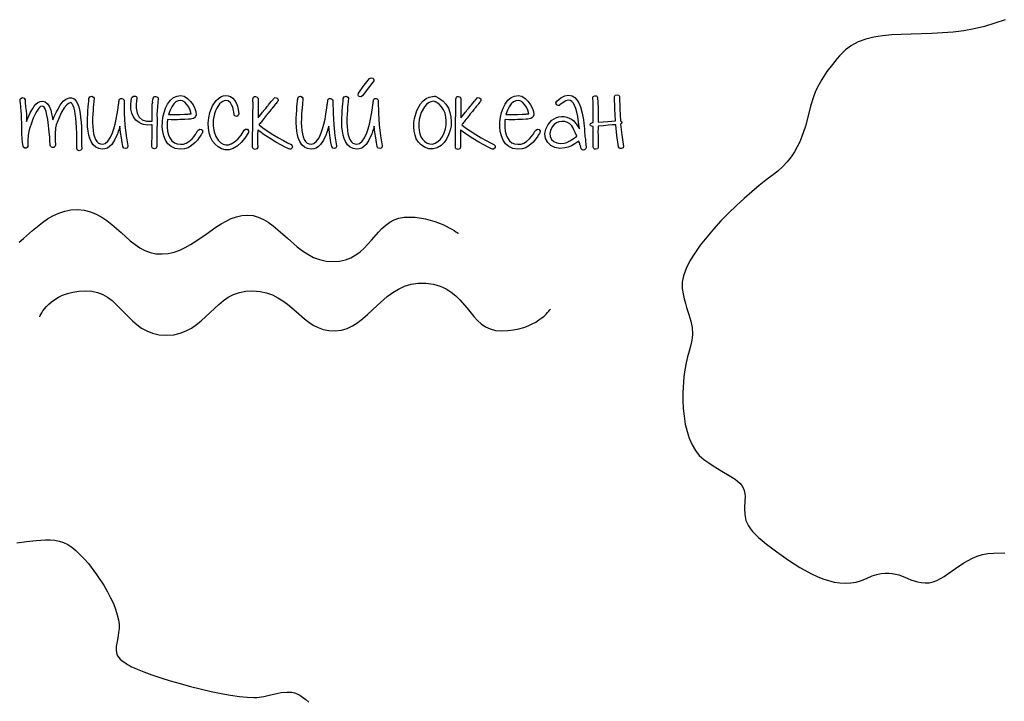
# Model space of a CAD drawing. Header units: millimetres. Extents: x 299 to 601, y 84 to 516.
# Tile 7 of 23: x 402 to 441, y 390 to 418. Entities that reach past the tile are written whole.
import ezdxf

# ---------------------------------------------------------------- set-up
doc = ezdxf.new("R2010")
doc.units = ezdxf.units.MM
doc.layers.get('0').update_dxf_attribs({"linetype": 'CONTINUOUS', "true_color": 0xffffff})

msp = doc.modelspace()

# ---------------------------------------------------------------- linework, layer by layer
at = {"linetype": 'CONTINUOUS', "true_color": 0xffffff}
for points in [[(441.345, 417.865), (440.93, 417.725), (440.517, 417.592), (440.097, 417.49), (439.672, 417.417), (439.242, 417.367), (438.815, 417.335), (438.387, 417.312), (437.555, 417.287), (437.152, 417.272), (436.765, 417.247), (436.395, 417.21), (436.042, 417.155), (435.715, 417.075), (435.41, 416.967), (435.135, 416.825), (434.89, 416.642), (434.88, 416.632), (434.847, 416.6), (434.797, 416.55), (434.732, 416.482), (434.655, 416.4), (434.565, 416.3), (434.365, 416.06), (434.147, 415.775), (433.935, 415.455), (433.745, 415.11), (433.665, 414.93), (433.597, 414.75), (433.487, 414.372), (433.385, 413.975), (433.272, 413.562), (433.132, 413.142), (433.045, 412.935), (432.945, 412.727), (432.83, 412.522), (432.697, 412.32), (432.542, 412.122), (432.367, 411.932), (432.165, 411.747), (431.937, 411.57), (431.682, 411.38), (431.402, 411.16), (431.107, 410.912), (430.797, 410.642), (430.485, 410.352), (430.17, 410.047), (429.862, 409.732), (429.565, 409.407), (429.285, 409.08), (429.027, 408.752), (428.8, 408.43), (428.607, 408.115), (428.455, 407.81), (428.347, 407.52), (428.292, 407.252), (428.287, 407.125), (428.297, 407.005), (428.335, 406.782), (428.377, 406.585), (428.422, 406.402), (428.47, 406.24), (428.562, 405.947), (428.642, 405.685), (428.695, 405.43), (428.712, 405.157), (428.7, 405.007), (428.675, 404.845), (428.632, 404.667), (428.572, 404.47), (428.507, 404.247), (428.45, 403.995), (428.4, 403.722), (428.362, 403.427), (428.322, 402.805), (428.322, 402.482), (428.337, 402.157), (428.37, 401.84), (428.42, 401.527), (428.49, 401.23), (428.58, 400.95), (428.692, 400.69), (428.827, 400.457), (428.987, 400.255), (429.172, 400.09), (429.367, 399.952), (429.552, 399.83), (429.892, 399.622), (430.187, 399.45), (430.435, 399.295), (430.627, 399.132), (430.702, 399.045), (430.76, 398.947), (430.805, 398.84), (430.83, 398.72), (430.84, 398.585), (430.832, 398.43), (430.81, 398.127), (430.82, 397.865), (430.872, 397.63), (430.917, 397.52), (430.975, 397.41), (431.05, 397.297), (431.142, 397.185), (431.252, 397.067), (431.382, 396.945), (431.532, 396.815), (431.705, 396.672), (431.902, 396.52), (432.122, 396.355), (432.59, 396.022), (433.055, 395.722), (433.517, 395.467), (433.75, 395.362), (433.977, 395.27), (434.207, 395.197), (434.435, 395.142), (434.66, 395.11), (434.885, 395.097), (435.107, 395.107), (435.327, 395.142), (435.547, 395.205), (435.765, 395.295), (435.972, 395.385), (436.16, 395.447), (436.335, 395.487), (436.495, 395.505), (436.645, 395.505), (436.785, 395.49), (437.045, 395.427), (437.292, 395.335), (437.542, 395.235), (437.812, 395.152), (437.96, 395.125), (438.117, 395.11), (438.277, 395.115), (438.435, 395.147), (438.587, 395.202), (438.737, 395.277), (438.887, 395.367), (439.037, 395.467), (439.345, 395.69), (439.672, 395.915), (440.03, 396.112), (440.222, 396.192), (440.43, 396.255), (440.647, 396.292), (440.882, 396.307), (441.34, 396.317)], [(415.21, 414.89), (415.437, 415.215), (415.657, 415.487), (415.727, 415.522), (415.797, 415.5), (415.832, 415.43), (415.827, 415.39), (415.807, 415.355), (415.595, 415.092), (415.372, 414.782), (415.31, 414.742), (415.235, 414.757), (415.207, 414.785), (415.195, 414.82), (415.21, 414.89), (415.21, 414.89), (415.21, 414.89)], [(401.732, 414.627), (401.74, 414.515), (401.757, 414.347), (401.777, 414.177), (401.787, 414.052), (401.79, 414.017), (401.79, 413.955), (401.792, 413.865), (401.792, 413.745), (401.852, 413.892), (401.905, 414.01), (401.945, 414.1), (401.977, 414.162), (402.042, 414.28), (402.107, 414.377), (402.175, 414.457), (402.245, 414.515), (402.347, 414.565), (402.447, 414.577), (402.55, 414.542), (402.645, 414.467), (402.712, 414.367), (402.77, 414.21), (402.787, 414.145), (402.807, 414.06), (402.832, 413.95), (402.86, 413.82), (402.912, 413.947), (402.962, 414.055), (403.002, 414.145), (403.04, 414.215), (403.157, 414.417), (403.277, 414.567), (403.362, 414.64), (403.447, 414.685), (403.532, 414.707), (403.617, 414.705), (403.717, 414.665), (403.802, 414.572), (403.857, 414.475), (403.9, 414.345), (403.932, 414.22), (403.96, 414.075), (403.98, 413.91), (403.995, 413.727), (404.01, 413.52), (404.017, 413.287), (404.02, 413.07), (404.02, 412.907), (404.017, 412.777), (404.022, 412.665), (404.015, 412.625), (403.99, 412.592), (403.922, 412.562), (403.852, 412.59), (403.822, 412.657), (403.82, 412.767), (403.82, 412.895), (403.822, 413.057), (403.82, 413.272), (403.812, 413.502), (403.802, 413.715), (403.785, 413.89), (403.765, 414.045), (403.74, 414.18), (403.712, 414.292), (403.675, 414.39), (403.637, 414.46), (403.612, 414.495), (403.607, 414.5), (403.6, 414.507), (403.59, 414.515), (403.51, 414.495), (403.42, 414.425), (403.317, 414.302), (403.212, 414.125), (403.052, 413.772), (402.997, 413.615), (402.967, 413.5), (402.957, 413.422), (402.95, 413.312), (402.947, 413.175), (402.945, 413.01), (402.947, 412.99), (402.95, 412.95), (402.95, 412.937), (402.955, 412.91), (402.957, 412.88), (402.957, 412.867), (402.962, 412.825), (402.957, 412.795), (402.945, 412.752), (402.902, 412.707), (402.837, 412.7), (402.802, 412.712), (402.772, 412.74), (402.755, 412.765), (402.752, 412.777), (402.747, 412.79), (402.747, 412.8), (402.747, 412.81), (402.747, 412.82), (402.742, 412.867), (402.74, 412.927), (402.735, 413.005), (402.732, 413.097), (402.73, 413.15), (402.727, 413.185), (402.725, 413.217), (402.652, 413.827), (402.617, 414.007), (402.58, 414.155), (402.542, 414.267), (402.502, 414.33), (402.465, 414.362), (402.43, 414.377), (402.36, 414.352), (402.31, 414.31), (402.26, 414.25), (402.207, 414.17), (402.155, 414.072), (402.067, 413.887), (401.987, 413.682), (401.925, 413.497), (401.892, 413.367), (401.865, 413.185), (401.845, 412.97), (401.842, 412.927), (401.847, 412.837), (401.85, 412.8), (401.852, 412.782), (401.852, 412.777), (401.852, 412.77), (401.852, 412.76), (401.845, 412.735), (401.817, 412.695), (401.775, 412.675), (401.72, 412.675), (401.675, 412.71), (401.667, 412.725), (401.66, 412.74), (401.657, 412.75), (401.655, 412.76), (401.632, 412.897), (401.617, 413.062), (401.605, 413.257), (401.6, 413.48), (401.597, 413.692), (401.595, 413.857), (401.592, 413.972), (401.59, 414.042), (401.58, 414.167), (401.565, 414.335), (401.562, 414.347), (401.56, 414.377), (401.55, 414.472), (401.54, 414.567), (401.537, 414.597), (401.535, 414.61), (401.537, 414.65), (401.557, 414.685), (401.625, 414.717), (401.695, 414.695), (401.732, 414.627), (401.732, 414.627), (401.732, 414.627)], [(404.525, 414.662), (404.517, 414.59), (404.512, 414.53), (404.505, 414.455), (404.492, 414.307), (404.482, 414.185), (404.472, 414.055), (404.465, 413.877), (404.462, 413.695), (404.47, 413.552), (404.482, 413.39), (404.505, 413.247), (404.537, 413.125), (404.58, 413.022), (404.637, 412.94), (404.705, 412.88), (404.78, 412.842), (404.865, 412.83), (404.975, 412.86), (405.08, 412.95), (405.177, 413.097), (405.265, 413.297), (405.322, 413.457), (405.372, 413.64), (405.417, 413.842), (405.457, 414.065), (405.482, 414.212), (405.51, 414.417), (405.512, 414.437), (405.52, 414.485), (405.525, 414.53), (405.527, 414.55), (405.532, 414.59), (405.535, 414.605), (405.535, 414.615), (405.537, 414.625), (405.54, 414.632), (405.552, 414.65), (405.592, 414.677), (405.64, 414.685), (405.685, 414.67), (405.717, 414.64), (405.735, 414.61), (405.735, 414.597), (405.735, 414.592), (405.735, 414.585), (405.745, 414.08), (405.772, 413.612), (405.82, 413.175), (405.885, 412.772), (405.872, 412.7), (405.845, 412.672), (405.807, 412.66), (405.73, 412.675), (405.69, 412.74), (405.657, 412.902), (405.627, 413.095), (405.597, 413.312), (405.57, 413.56), (405.532, 413.44), (405.502, 413.345), (405.48, 413.277), (405.462, 413.232), (405.355, 413), (405.24, 412.825), (405.152, 412.737), (405.06, 412.677), (404.96, 412.642), (404.855, 412.632), (404.715, 412.655), (404.59, 412.712), (404.485, 412.807), (404.4, 412.94), (404.347, 413.06), (404.307, 413.2), (404.28, 413.362), (404.262, 413.542), (404.255, 413.69), (404.257, 413.877), (404.267, 414.062), (404.275, 414.2), (404.285, 414.327), (404.3, 414.48), (404.307, 414.555), (404.312, 414.612), (404.315, 414.655), (404.317, 414.68), (404.355, 414.747), (404.427, 414.77), (404.497, 414.732), (404.52, 414.7), (404.525, 414.662), (404.525, 414.662), (404.525, 414.662)], [(406.865, 413.767), (406.865, 413.892), (406.867, 413.997), (406.867, 414.087), (406.87, 414.16), (406.87, 414.167), (406.87, 414.187), (406.87, 414.245), (406.87, 414.302), (406.87, 414.322), (406.87, 414.33), (406.87, 414.35), (406.872, 414.397), (406.875, 414.445), (406.875, 414.465), (406.88, 414.472), (406.887, 414.49), (406.895, 414.505), (406.9, 414.512), (406.895, 414.522), (406.887, 414.532), (406.887, 414.54), (406.89, 414.557), (406.897, 414.617), (406.905, 414.675), (406.907, 414.692), (406.907, 414.7), (406.947, 414.75), (406.982, 414.767), (407.025, 414.767), (407.092, 414.732), (407.11, 414.707), (407.11, 414.68), (407.08, 414.352), (407.065, 414.022), (407.067, 413.865), (407.067, 413.69), (407.067, 413.607), (407.065, 413.502), (407.065, 413.375), (407.062, 413.227), (407.06, 413.075), (407.057, 412.945), (407.057, 412.83), (407.06, 412.735), (407.035, 412.68), (406.965, 412.652), (406.89, 412.677), (406.87, 412.705), (406.862, 412.73), (406.86, 412.827), (406.862, 412.942), (406.865, 413.08), (406.87, 413.237), (406.87, 413.252), (406.87, 413.295), (406.87, 413.355), (406.87, 413.425), (406.87, 413.495), (406.87, 413.555), (406.87, 413.597), (406.87, 413.612), (406.857, 413.612), (406.845, 413.612), (406.7, 413.605), (406.525, 413.627), (406.435, 413.66), (406.35, 413.707), (406.212, 413.81), (406.11, 413.942), (406.045, 414.092), (406.015, 414.247), (406.01, 414.382), (406.012, 414.472), (406.017, 414.542), (406.022, 414.585), (406.042, 414.68), (406.06, 414.735), (406.115, 414.77), (406.195, 414.77), (406.23, 414.765), (406.25, 414.732), (406.25, 414.675), (406.232, 414.59), (406.22, 414.452), (406.225, 414.292), (406.26, 414.085), (406.34, 413.932), (406.465, 413.822), (406.647, 413.762), (406.865, 413.767), (406.865, 413.767), (406.865, 413.767)], [(407.49, 413.827), (407.487, 413.81), (407.485, 413.772), (407.48, 413.732), (407.477, 413.715), (407.475, 413.532), (407.492, 413.367), (407.53, 413.217), (407.59, 413.085), (407.67, 412.975), (407.767, 412.895), (407.88, 412.847), (408.01, 412.83), (408.14, 412.837), (408.247, 412.872), (408.355, 412.942), (408.482, 413.052), (408.55, 413.127), (408.612, 413.207), (408.622, 413.225), (408.642, 413.262), (408.662, 413.297), (408.672, 413.315), (408.682, 413.33), (408.702, 413.36), (408.72, 413.39), (408.73, 413.405), (408.795, 413.447), (408.87, 413.432), (408.9, 413.405), (408.912, 413.367), (408.9, 413.295), (408.882, 413.27), (408.845, 413.212), (408.832, 413.195), (408.81, 413.157), (408.785, 413.117), (408.772, 413.1), (408.7, 412.997), (408.612, 412.907), (408.462, 412.775), (408.325, 412.687), (408.18, 412.64), (408.002, 412.627), (407.805, 412.655), (407.64, 412.735), (407.507, 412.852), (407.41, 413.002), (407.342, 413.175), (407.297, 413.352), (407.28, 413.54), (407.282, 413.732), (407.307, 413.932), (407.35, 414.12), (407.412, 414.292), (407.492, 414.452), (407.607, 414.607), (407.735, 414.715), (407.875, 414.78), (408.022, 414.8), (408.167, 414.772), (408.302, 414.687), (408.422, 414.565), (408.522, 414.422), (408.595, 414.28), (408.635, 414.15), (408.647, 414.02), (408.625, 413.95), (408.577, 413.897), (408.535, 413.875), (408.47, 413.857), (408.415, 413.85), (408.337, 413.84), (408.19, 413.832), (407.992, 413.827), (407.89, 413.825), (407.772, 413.825), (407.64, 413.825), (407.49, 413.827), (407.49, 413.827), (407.49, 413.827)], [(410.18, 414.047), (410.16, 414.195), (410.125, 414.325), (410.082, 414.427), (410.035, 414.5), (409.937, 414.58), (409.842, 414.602), (409.785, 414.592), (409.725, 414.565), (409.662, 414.52), (409.597, 414.46), (409.482, 414.292), (409.435, 414.187), (409.395, 414.065), (409.342, 413.802), (409.337, 413.557), (409.372, 413.337), (409.44, 413.147), (409.532, 412.995), (409.645, 412.885), (409.742, 412.832), (409.845, 412.807), (409.95, 412.812), (410.062, 412.847), (410.2, 412.925), (410.332, 413.042), (410.462, 413.2), (410.587, 413.397), (410.647, 413.442), (410.722, 413.435), (410.77, 413.375), (410.765, 413.302), (410.62, 413.077), (410.467, 412.897), (410.307, 412.757), (410.14, 412.662), (409.98, 412.612), (409.825, 412.607), (409.675, 412.645), (409.532, 412.725), (409.412, 412.832), (409.312, 412.962), (409.232, 413.115), (409.175, 413.29), (409.142, 413.487), (409.135, 413.69), (409.155, 413.9), (409.202, 414.115), (409.312, 414.39), (409.462, 414.605), (409.55, 414.687), (409.64, 414.747), (409.735, 414.785), (409.835, 414.8), (409.942, 414.792), (410.037, 414.76), (410.125, 414.7), (410.2, 414.612), (410.265, 414.505), (410.315, 414.377), (410.352, 414.23), (410.377, 414.065), (410.352, 413.99), (410.287, 413.957), (410.247, 413.96), (410.212, 413.977), (410.187, 414.007), (410.18, 414.047), (410.18, 414.047), (410.18, 414.047)], [(411.155, 413.9), (411.165, 413.912), (411.187, 413.942), (411.262, 414.037), (411.337, 414.13), (411.36, 414.16), (411.37, 414.172), (411.377, 414.182), (411.397, 414.207), (411.462, 414.282), (411.525, 414.355), (411.545, 414.38), (411.552, 414.39), (411.56, 414.397), (411.577, 414.422), (411.632, 414.49), (411.685, 414.56), (411.702, 414.582), (411.71, 414.59), (411.755, 414.645), (411.78, 414.67), (411.81, 414.702), (411.845, 414.715), (411.885, 414.712), (411.922, 414.695), (411.952, 414.662), (411.965, 414.627), (411.96, 414.59), (411.937, 414.555), (411.917, 414.527), (411.87, 414.47), (411.862, 414.462), (411.845, 414.44), (411.79, 414.37), (411.735, 414.302), (411.717, 414.277), (411.71, 414.27), (411.702, 414.26), (411.68, 414.235), (411.617, 414.16), (411.555, 414.082), (411.532, 414.057), (411.525, 414.047), (411.515, 414.032), (411.485, 413.997), (411.445, 413.945), (411.4, 413.887), (411.355, 413.827), (411.315, 413.775), (411.285, 413.74), (411.275, 413.725), (411.262, 413.707), (411.232, 413.672), (411.202, 413.637), (411.19, 413.62), (411.34, 413.5), (411.522, 413.372), (411.75, 413.225), (411.975, 413.09), (412.175, 412.977), (412.342, 412.887), (412.485, 412.82), (412.535, 412.765), (412.542, 412.727), (412.532, 412.69), (412.475, 412.637), (412.435, 412.63), (412.395, 412.64), (412.25, 412.712), (412.077, 412.805), (411.872, 412.922), (411.637, 413.062), (411.402, 413.21), (411.22, 413.342), (411.207, 413.355), (411.18, 413.382), (411.15, 413.407), (411.137, 413.42), (411.135, 413.212), (411.135, 413.027), (411.135, 412.862), (411.137, 412.717), (411.107, 412.647), (411.037, 412.617), (410.965, 412.647), (410.94, 412.677), (410.932, 412.717), (410.932, 412.822), (410.932, 412.947), (410.932, 413.087), (410.932, 413.247), (410.935, 413.422), (410.937, 413.617), (410.94, 413.83), (410.945, 414.06), (410.95, 414.43), (410.945, 414.657), (410.972, 414.73), (411.005, 414.755), (411.045, 414.762), (411.12, 414.732), (411.145, 414.702), (411.152, 414.667), (411.155, 414.425), (411.155, 414.402), (411.155, 414.342), (411.155, 414.26), (411.155, 414.162), (411.155, 414.065), (411.155, 413.982), (411.155, 413.922), (411.155, 413.9), (411.155, 413.9), (411.155, 413.9)], [(412.962, 414.662), (412.955, 414.59), (412.95, 414.53), (412.942, 414.455), (412.93, 414.307), (412.92, 414.185), (412.912, 414.055), (412.902, 413.877), (412.9, 413.695), (412.907, 413.552), (412.92, 413.39), (412.942, 413.247), (412.977, 413.125), (413.02, 413.022), (413.075, 412.94), (413.142, 412.88), (413.217, 412.842), (413.302, 412.83), (413.412, 412.86), (413.517, 412.95), (413.615, 413.097), (413.702, 413.297), (413.76, 413.457), (413.812, 413.64), (413.857, 413.842), (413.897, 414.065), (413.92, 414.212), (413.947, 414.417), (413.95, 414.437), (413.957, 414.485), (413.962, 414.53), (413.965, 414.55), (413.97, 414.59), (413.972, 414.605), (413.975, 414.615), (413.977, 414.625), (413.977, 414.632), (413.99, 414.65), (414.03, 414.677), (414.077, 414.685), (414.122, 414.67), (414.155, 414.64), (414.172, 414.61), (414.172, 414.597), (414.172, 414.592), (414.172, 414.585), (414.182, 414.08), (414.21, 413.612), (414.257, 413.175), (414.322, 412.772), (414.325, 412.735), (414.31, 412.7), (414.282, 412.672), (414.245, 412.66), (414.167, 412.675), (414.13, 412.74), (414.097, 412.902), (414.065, 413.095), (414.035, 413.312), (414.007, 413.56), (413.97, 413.44), (413.94, 413.345), (413.917, 413.277), (413.9, 413.232), (413.792, 413), (413.677, 412.825), (413.59, 412.737), (413.497, 412.677), (413.4, 412.642), (413.295, 412.632), (413.152, 412.655), (413.03, 412.712), (412.925, 412.807), (412.837, 412.94), (412.785, 413.06), (412.745, 413.2), (412.717, 413.362), (412.7, 413.542), (412.692, 413.69), (412.695, 413.877), (412.705, 414.062), (412.712, 414.2), (412.725, 414.327), (412.737, 414.48), (412.745, 414.555), (412.75, 414.612), (412.752, 414.655), (412.755, 414.68), (412.792, 414.747), (412.865, 414.77), (412.937, 414.732), (412.957, 414.7), (412.962, 414.662), (412.962, 414.662), (412.962, 414.662)], [(414.805, 414.662), (414.797, 414.59), (414.792, 414.53), (414.785, 414.455), (414.772, 414.307), (414.762, 414.185), (414.752, 414.055), (414.745, 413.877), (414.74, 413.695), (414.747, 413.552), (414.762, 413.39), (414.785, 413.247), (414.817, 413.125), (414.86, 413.022), (414.917, 412.94), (414.985, 412.88), (415.06, 412.842), (415.145, 412.83), (415.255, 412.86), (415.36, 412.95), (415.457, 413.097), (415.545, 413.297), (415.602, 413.457), (415.652, 413.64), (415.697, 413.842), (415.737, 414.065), (415.762, 414.212), (415.79, 414.417), (415.792, 414.437), (415.8, 414.485), (415.805, 414.53), (415.807, 414.55), (415.812, 414.59), (415.812, 414.605), (415.815, 414.615), (415.817, 414.625), (415.82, 414.632), (415.832, 414.65), (415.872, 414.677), (415.92, 414.685), (415.965, 414.67), (415.997, 414.64), (416.012, 414.61), (416.012, 414.597), (416.012, 414.592), (416.012, 414.585), (416.022, 414.08), (416.052, 413.612), (416.1, 413.175), (416.165, 412.772), (416.152, 412.7), (416.125, 412.672), (416.087, 412.66), (416.01, 412.675), (415.982, 412.7), (415.97, 412.74), (415.937, 412.902), (415.907, 413.095), (415.877, 413.312), (415.85, 413.56), (415.812, 413.44), (415.782, 413.345), (415.76, 413.277), (415.742, 413.232), (415.635, 413), (415.52, 412.825), (415.432, 412.737), (415.34, 412.677), (415.24, 412.642), (415.135, 412.632), (414.995, 412.655), (414.87, 412.712), (414.765, 412.807), (414.68, 412.94), (414.627, 413.06), (414.587, 413.2), (414.56, 413.362), (414.542, 413.542), (414.535, 413.69), (414.537, 413.877), (414.547, 414.062), (414.555, 414.2), (414.565, 414.327), (414.577, 414.48), (414.585, 414.555), (414.592, 414.612), (414.595, 414.655), (414.597, 414.68), (414.635, 414.747), (414.707, 414.77), (414.78, 414.732), (414.8, 414.7), (414.805, 414.662), (414.805, 414.662), (414.805, 414.662)], [(418.415, 414.727), (418.457, 414.7), (418.617, 414.585), (418.747, 414.445), (418.845, 414.287), (418.907, 414.12), (418.942, 413.942), (418.96, 413.757), (418.95, 413.575), (418.915, 413.405), (418.855, 413.212), (418.772, 413.042), (418.67, 412.9), (418.547, 412.782), (418.39, 412.685), (418.225, 412.642), (418.052, 412.652), (417.872, 412.717), (417.742, 412.802), (417.632, 412.917), (417.547, 413.055), (417.495, 413.202), (417.465, 413.365), (417.45, 413.535), (417.45, 413.705), (417.477, 413.867), (417.567, 414.195), (417.717, 414.467), (417.827, 414.592), (417.945, 414.682), (418.072, 414.74), (418.207, 414.765), (418.215, 414.765), (418.222, 414.765), (418.27, 414.777), (418.315, 414.77), (418.415, 414.727), (418.415, 414.727), (418.415, 414.727)], [(419.352, 413.9), (419.362, 413.912), (419.385, 413.942), (419.46, 414.037), (419.535, 414.13), (419.557, 414.16), (419.567, 414.172), (419.575, 414.182), (419.595, 414.207), (419.657, 414.282), (419.72, 414.355), (419.74, 414.38), (419.747, 414.39), (419.755, 414.397), (419.772, 414.422), (419.827, 414.49), (419.882, 414.56), (419.9, 414.582), (419.907, 414.59), (419.952, 414.645), (419.977, 414.67), (420.007, 414.702), (420.042, 414.715), (420.082, 414.712), (420.12, 414.695), (420.15, 414.662), (420.162, 414.627), (420.157, 414.59), (420.135, 414.555), (420.115, 414.527), (420.067, 414.47), (420.06, 414.462), (420.042, 414.44), (419.987, 414.37), (419.932, 414.302), (419.915, 414.277), (419.907, 414.27), (419.9, 414.26), (419.877, 414.235), (419.815, 414.16), (419.752, 414.082), (419.73, 414.057), (419.722, 414.047), (419.712, 414.032), (419.682, 413.997), (419.642, 413.945), (419.597, 413.887), (419.552, 413.827), (419.512, 413.775), (419.482, 413.74), (419.472, 413.725), (419.46, 413.707), (419.43, 413.672), (419.4, 413.637), (419.387, 413.62), (419.537, 413.5), (419.72, 413.372), (419.947, 413.225), (420.172, 413.09), (420.372, 412.977), (420.54, 412.887), (420.682, 412.82), (420.732, 412.765), (420.74, 412.727), (420.73, 412.69), (420.672, 412.637), (420.632, 412.63), (420.592, 412.64), (420.447, 412.712), (420.275, 412.805), (420.07, 412.922), (419.835, 413.062), (419.6, 413.21), (419.417, 413.342), (419.405, 413.355), (419.377, 413.382), (419.347, 413.407), (419.335, 413.42), (419.332, 413.212), (419.332, 413.027), (419.332, 412.862), (419.335, 412.717), (419.305, 412.647), (419.235, 412.617), (419.162, 412.647), (419.137, 412.677), (419.13, 412.717), (419.13, 412.822), (419.13, 412.947), (419.13, 413.087), (419.13, 413.247), (419.132, 413.422), (419.135, 413.617), (419.137, 413.83), (419.142, 414.06), (419.147, 414.43), (419.142, 414.657), (419.17, 414.73), (419.202, 414.755), (419.24, 414.762), (419.315, 414.732), (419.34, 414.702), (419.347, 414.667), (419.352, 414.425), (419.352, 414.402), (419.352, 414.342), (419.352, 414.26), (419.352, 414.162), (419.352, 414.065), (419.352, 413.982), (419.352, 413.922), (419.352, 413.9), (419.352, 413.9), (419.352, 413.9)], [(421.135, 413.827), (421.132, 413.81), (421.13, 413.772), (421.125, 413.732), (421.122, 413.715), (421.12, 413.532), (421.137, 413.367), (421.175, 413.217), (421.235, 413.085), (421.312, 412.975), (421.41, 412.895), (421.522, 412.847), (421.655, 412.83), (421.785, 412.837), (421.892, 412.872), (422, 412.942), (422.127, 413.052), (422.195, 413.127), (422.257, 413.207), (422.267, 413.225), (422.287, 413.262), (422.307, 413.297), (422.317, 413.315), (422.327, 413.33), (422.347, 413.36), (422.365, 413.39), (422.375, 413.405), (422.44, 413.447), (422.515, 413.432), (422.557, 413.367), (422.545, 413.295), (422.527, 413.27), (422.49, 413.212), (422.477, 413.195), (422.455, 413.157), (422.43, 413.117), (422.417, 413.1), (422.345, 412.997), (422.257, 412.907), (422.107, 412.775), (421.97, 412.687), (421.825, 412.64), (421.647, 412.627), (421.45, 412.655), (421.285, 412.735), (421.152, 412.852), (421.055, 413.002), (420.987, 413.175), (420.942, 413.352), (420.925, 413.54), (420.927, 413.732), (420.952, 413.932), (420.995, 414.12), (421.057, 414.292), (421.137, 414.452), (421.252, 414.607), (421.38, 414.715), (421.52, 414.78), (421.667, 414.8), (421.812, 414.772), (421.947, 414.687), (422.067, 414.565), (422.167, 414.422), (422.24, 414.28), (422.28, 414.15), (422.292, 414.02), (422.27, 413.95), (422.222, 413.897), (422.18, 413.875), (422.115, 413.857), (422.06, 413.85), (421.982, 413.84), (421.835, 413.832), (421.637, 413.827), (421.535, 413.825), (421.417, 413.825), (421.285, 413.825), (421.135, 413.827), (421.135, 413.827), (421.135, 413.827)], [(423.225, 414.567), (423.395, 414.702), (423.555, 414.782), (423.705, 414.812), (423.845, 414.787), (423.95, 414.727), (424.04, 414.632), (424.12, 414.502), (424.185, 414.34), (424.25, 414.09), (424.3, 413.812), (424.317, 413.68), (424.33, 413.565), (424.34, 413.452), (424.347, 413.325), (424.355, 413.215), (424.362, 413.16), (424.365, 413.142), (424.37, 413.097), (424.38, 413.025), (424.392, 412.925), (424.4, 412.847), (424.405, 412.79), (424.41, 412.73), (424.41, 412.692), (424.4, 412.662), (424.347, 412.605), (424.29, 412.592), (424.237, 412.617), (424.212, 412.652), (424.195, 412.717), (424.192, 412.727), (424.187, 412.747), (424.18, 412.767), (424.177, 412.777), (424.16, 412.82), (424.152, 412.842), (424.137, 412.89), (424.12, 412.935), (424.112, 412.957), (423.957, 412.852), (423.815, 412.772), (423.68, 412.715), (423.557, 412.682), (423.345, 412.665), (423.152, 412.7), (422.987, 412.785), (422.86, 412.907), (422.772, 413.062), (422.745, 413.247), (422.78, 413.442), (422.872, 413.635), (423.025, 413.802), (423.21, 413.91), (423.312, 413.94), (423.417, 413.952), (423.522, 413.947), (423.627, 413.927), (423.73, 413.892), (423.825, 413.84), (423.91, 413.772), (423.987, 413.69), (424.007, 413.662), (424.04, 413.612), (424.085, 413.542), (424.142, 413.452), (424.11, 413.722), (424.072, 413.947), (424.035, 414.13), (423.995, 414.27), (423.947, 414.395), (423.895, 414.492), (423.84, 414.56), (423.777, 414.602), (423.692, 414.615), (423.592, 414.59), (423.48, 414.525), (423.355, 414.422), (423.322, 414.4), (423.285, 414.395), (423.217, 414.43), (423.195, 414.462), (423.19, 414.5), (423.225, 414.567), (423.225, 414.567), (423.225, 414.567)], [(424.877, 414.722), (424.887, 414.52), (424.892, 414.285), (424.895, 414.02), (424.895, 413.725), (425.102, 413.74), (425.287, 413.755), (425.452, 413.767), (425.597, 413.78), (425.567, 414.262), (425.557, 414.757), (425.582, 414.81), (425.66, 414.835), (425.735, 414.81), (425.76, 414.757), (425.77, 414.265), (425.795, 413.78), (425.837, 413.75), (425.85, 413.712), (425.84, 413.677), (425.807, 413.642), (425.855, 413.21), (425.92, 412.742), (425.902, 412.69), (425.832, 412.655), (425.79, 412.657), (425.755, 412.672), (425.722, 412.725), (425.657, 413.187), (425.61, 413.62), (425.467, 413.61), (425.302, 413.597), (425.11, 413.582), (424.895, 413.565), (424.892, 413.435), (424.89, 413.357), (424.89, 413.302), (424.892, 413.23), (424.892, 413.14), (424.895, 413.035), (424.9, 412.84), (424.9, 412.7), (424.872, 412.65), (424.795, 412.627), (424.752, 412.635), (424.722, 412.655), (424.702, 412.71), (424.7, 412.84), (424.697, 413.027), (424.695, 413.135), (424.695, 413.227), (424.692, 413.3), (424.692, 413.357), (424.692, 413.435), (424.692, 413.547), (424.685, 413.547), (424.607, 413.57), (424.585, 413.595), (424.575, 413.62), (424.595, 413.672), (424.667, 413.707), (424.68, 413.707), (424.692, 413.707), (424.695, 414.005), (424.695, 414.272), (424.69, 414.51), (424.68, 414.717), (424.697, 414.765), (424.767, 414.795), (424.812, 414.792), (424.845, 414.775), (424.877, 414.722), (424.877, 414.722), (424.877, 414.722)], [(408.325, 414.052), (408.37, 414.057), (408.45, 414.065), (408.41, 414.205), (408.355, 414.327), (408.277, 414.44), (408.19, 414.527), (408.102, 414.585), (408.022, 414.602), (407.922, 414.587), (407.83, 414.54), (407.742, 414.46), (407.662, 414.347), (407.595, 414.215), (407.527, 414.037), (407.785, 414.035), (407.987, 414.037), (408.182, 414.045), (408.325, 414.052), (408.325, 414.052), (408.325, 414.052)], [(418.345, 414.537), (418.335, 414.54), (418.312, 414.55), (418.287, 414.557), (418.277, 414.56), (418.225, 414.567), (418.132, 414.55), (418.045, 414.507), (417.962, 414.44), (417.882, 414.347), (417.75, 414.115), (417.665, 413.832), (417.647, 413.677), (417.647, 413.527), (417.662, 413.387), (417.692, 413.252), (417.737, 413.132), (417.797, 413.032), (417.872, 412.95), (417.962, 412.89), (418.085, 412.847), (418.202, 412.84), (418.315, 412.87), (418.422, 412.937), (418.522, 413.032), (418.607, 413.15), (418.675, 413.29), (418.725, 413.452), (418.752, 413.615), (418.76, 413.775), (418.745, 413.93), (418.71, 414.082), (418.652, 414.225), (418.572, 414.347), (418.47, 414.452), (418.345, 414.537), (418.345, 414.537), (418.345, 414.537)], [(421.97, 414.052), (422.015, 414.057), (422.095, 414.065), (422.055, 414.205), (422, 414.327), (421.922, 414.44), (421.835, 414.527), (421.747, 414.585), (421.667, 414.602), (421.567, 414.587), (421.475, 414.54), (421.387, 414.46), (421.307, 414.347), (421.24, 414.215), (421.172, 414.037), (421.43, 414.035), (421.632, 414.037), (421.827, 414.045), (421.97, 414.052), (421.97, 414.052), (421.97, 414.052)], [(424.035, 413.152), (423.972, 413.3), (423.917, 413.42), (423.87, 413.51), (423.832, 413.57), (423.75, 413.652), (423.655, 413.712), (423.547, 413.745), (423.43, 413.755), (423.312, 413.737), (423.21, 413.695), (423.12, 413.625), (423.045, 413.53), (422.97, 413.39), (422.94, 413.26), (422.955, 413.14), (423.015, 413.027), (423.102, 412.945), (423.222, 412.89), (423.362, 412.862), (423.522, 412.872), (423.63, 412.905), (423.75, 412.965), (423.885, 413.045), (424.035, 413.152), (424.035, 413.152), (424.035, 413.152)], [(401.49, 408.875), (401.67, 409.025), (402.04, 409.347), (402.435, 409.667), (402.645, 409.812), (402.862, 409.94), (403.092, 410.047), (403.335, 410.13), (403.59, 410.177), (403.86, 410.19), (404.127, 410.162), (404.377, 410.097), (404.61, 410.005), (404.83, 409.885), (405.037, 409.745), (405.235, 409.59), (405.615, 409.26), (405.987, 408.932), (406.177, 408.785), (406.375, 408.652), (406.58, 408.542), (406.795, 408.46), (407.025, 408.41), (407.27, 408.397), (407.517, 408.422), (407.757, 408.477), (407.987, 408.557), (408.21, 408.66), (408.425, 408.78), (408.635, 408.912), (409.047, 409.2), (409.45, 409.482), (409.655, 409.615), (409.86, 409.73), (410.067, 409.827), (410.28, 409.905), (410.5, 409.952), (410.725, 409.97), (410.947, 409.95), (411.162, 409.89), (411.367, 409.797), (411.565, 409.677), (411.76, 409.535), (411.95, 409.375), (412.335, 409.03), (412.735, 408.685), (412.945, 408.525), (413.165, 408.385), (413.395, 408.262), (413.64, 408.17), (413.9, 408.11), (414.177, 408.09), (414.447, 408.11), (414.69, 408.162), (414.907, 408.247), (415.102, 408.357), (415.277, 408.487), (415.44, 408.635), (415.735, 408.952), (416.015, 409.277), (416.157, 409.427), (416.31, 409.565), (416.472, 409.685), (416.65, 409.78), (416.845, 409.847), (417.062, 409.882), (417.29, 409.89), (417.507, 409.88), (417.92, 409.817), (418.292, 409.712), (418.615, 409.587), (418.755, 409.522), (418.88, 409.457), (418.987, 409.397), (419.077, 409.342), (419.15, 409.295), (419.205, 409.26), (419.237, 409.235), (419.247, 409.227)], [(402.332, 405.862), (402.337, 405.875), (402.35, 405.905), (402.375, 405.955), (402.41, 406.02), (402.457, 406.097), (402.52, 406.182), (402.597, 406.275), (402.692, 406.37), (402.802, 406.467), (402.932, 406.56), (403.082, 406.647), (403.252, 406.727), (403.445, 406.797), (403.662, 406.852), (403.902, 406.89), (404.167, 406.91), (404.43, 406.897), (404.667, 406.845), (404.88, 406.762), (405.072, 406.65), (405.252, 406.515), (405.42, 406.362), (405.74, 406.03), (406.07, 405.697), (406.247, 405.542), (406.442, 405.405), (406.652, 405.287), (406.887, 405.197), (407.15, 405.137), (407.445, 405.117), (407.74, 405.137), (408.007, 405.197), (408.247, 405.287), (408.465, 405.405), (408.667, 405.542), (408.855, 405.697), (409.21, 406.03), (409.562, 406.362), (409.75, 406.515), (409.947, 406.65), (410.162, 406.762), (410.395, 406.845), (410.655, 406.897), (410.942, 406.91), (411.23, 406.885), (411.492, 406.827), (411.73, 406.742), (411.947, 406.632), (412.147, 406.507), (412.335, 406.367), (412.685, 406.07), (413.025, 405.775), (413.2, 405.64), (413.382, 405.522), (413.577, 405.422), (413.787, 405.347), (414.015, 405.302), (414.265, 405.292), (414.517, 405.322), (414.752, 405.392), (414.975, 405.497), (415.182, 405.63), (415.385, 405.785), (415.58, 405.955), (415.97, 406.32), (416.375, 406.677), (416.592, 406.837), (416.822, 406.977), (417.067, 407.092), (417.335, 407.175), (417.622, 407.217), (417.937, 407.217), (418.245, 407.175), (418.512, 407.097), (418.75, 406.99), (418.955, 406.86), (419.14, 406.712), (419.305, 406.55), (419.597, 406.205), (419.875, 405.867), (420.02, 405.712), (420.175, 405.575), (420.345, 405.46), (420.535, 405.37), (420.752, 405.312), (420.997, 405.292), (421.25, 405.302), (421.482, 405.33), (421.697, 405.372), (421.895, 405.43), (422.072, 405.495), (422.235, 405.57), (422.377, 405.647), (422.505, 405.73), (422.615, 405.812), (422.71, 405.89), (422.79, 405.965), (422.855, 406.03), (422.902, 406.087), (422.937, 406.13), (422.957, 406.157), (422.965, 406.167)], [(401.4, 396.73), (401.792, 396.775), (402.18, 396.822), (402.562, 396.847), (402.75, 396.845), (402.932, 396.83), (403.112, 396.795), (403.287, 396.74), (403.457, 396.66), (403.62, 396.552), (403.782, 396.417), (403.95, 396.26), (404.12, 396.082), (404.292, 395.885), (404.625, 395.452), (404.93, 394.982), (405.067, 394.742), (405.192, 394.505), (405.302, 394.27), (405.392, 394.042), (405.462, 393.822), (405.512, 393.617), (405.535, 393.427), (405.532, 393.257), (405.512, 393.105), (405.492, 392.967), (405.45, 392.732), (405.42, 392.537), (405.412, 392.375), (405.44, 392.232), (405.472, 392.165), (405.52, 392.097), (405.582, 392.027), (405.66, 391.957), (405.76, 391.885), (405.877, 391.805), (405.95, 391.762), (406.04, 391.717), (406.145, 391.667), (406.262, 391.617), (406.54, 391.507), (406.86, 391.392), (407.215, 391.275), (407.6, 391.155), (408.005, 391.037), (408.42, 390.922), (409.255, 390.72), (409.657, 390.635), (410.04, 390.565), (410.395, 390.515), (410.712, 390.482), (410.982, 390.472), (411.1, 390.477), (411.202, 390.49), (411.385, 390.522), (411.55, 390.555), (411.84, 390.62), (412.087, 390.672), (412.31, 390.697), (412.517, 390.685), (412.62, 390.66), (412.727, 390.62), (412.837, 390.565), (412.952, 390.49), (413.077, 390.397), (413.21, 390.282)]]:
    msp.add_lwpolyline(points, dxfattribs=at)

doc.saveas('drawing.dxf')
